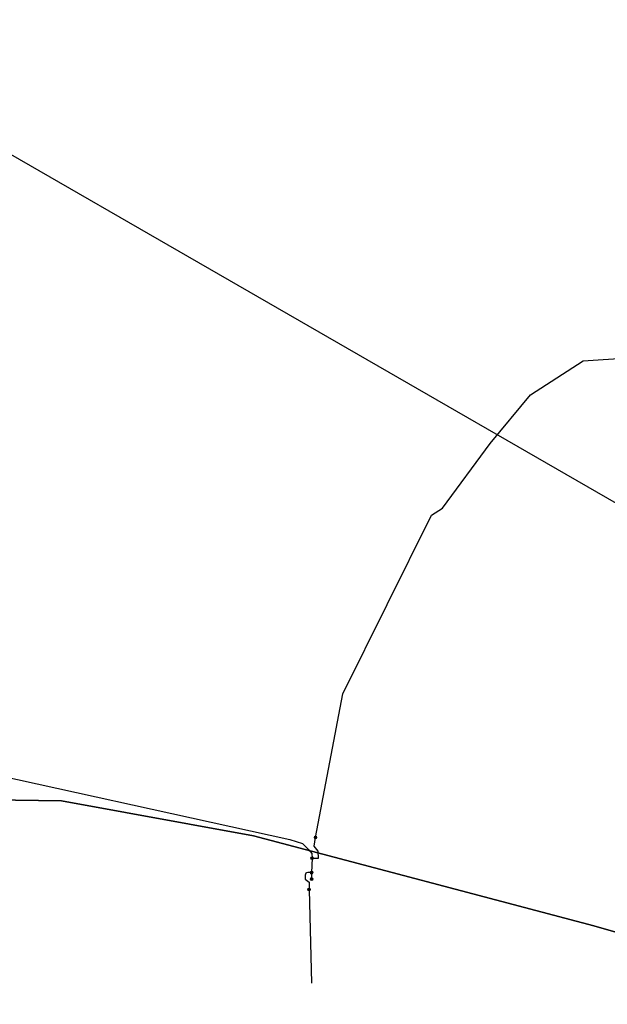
# Model space of a CAD drawing. Header units: metres. Extents: x 253430 to 254090, y 592748 to 593165.
# Tile 72 of 146: x 253909 to 253955, y 592749 to 592826. Entities that reach past the tile are written whole.
import ezdxf
from ezdxf.lldxf.tags import DXFTag

# ---------------------------------------------------------------- set-up
doc = ezdxf.new("R2010")
doc.units = ezdxf.units.M
for name, color, linetype in [('B-WE-KL-ET_LS-G', 190, 'KL-LS-SO'), ('B-WE-KL-ET_LS_HULPSTUK-S', 190, 'Continuous'), ('B-WE-KL-ET_LS_KABELBED-G', 190, 'Continuous'), ('B-WE-KL-ET_MS-G', 130, 'KL-MS-SO'), ('B-WE-KL-ET_MS_DUCT-G', 130, 'Continuous'), ('B-WE-KL-ET_MS_KABELBED-G', 130, 'Continuous'), ('B-WE-KL-ET_MS_MANTELBUIS-G', 130, 'Continuous'), ('B-WE-KL-GAS_LD-G', 50, 'KL-GAS_LD-SO'), ('B-WE-OG-INFO-G', 7, 'Continuous')]:
    doc.layers.add(name, color=color, linetype=linetype)
doc.styles.add('NLCS-ISO', font='txt')
doc.styles.get("Standard").update_dxf_attribs({"font": 'simplex.shx'})
tags = doc.linetypes.add('KL-GAS_LD-SO', pattern='A,4,-1,[69,NLCS.SHX,S=0.5,R=0,X=0,Y=0],-1,4,-1,["L",Standard,S=1,R=0,X=0.25,Y=-0.5],-2', length=13).pattern_tags.tags
tags[18] = DXFTag(74, 10)
tags = doc.linetypes.add('KL-LS-SO', pattern='A,4,-1,[103,NLCS.SHX,S=0.75,R=0,X=0,Y=0],-1,4,-1,["L",Standard,S=1,R=0,X=0,Y=-0.5],-2', length=13).pattern_tags.tags
tags[18] = DXFTag(74, 10)
tags = doc.linetypes.add('KL-MS-SO', pattern='A,4,-1,[103,NLCS.SHX,S=0.75,R=0,X=0,Y=0],-1,4,-1,["M",Standard,S=1,R=0,X=0,Y=-0.5],-2', length=13).pattern_tags.tags
tags[18] = DXFTag(74, 10)

# ---------------------------------------------------------------- blocks, each defined once
blk = doc.blocks.new('SKL-WTB_HULP_MOF-SO')
at = {"linetype": 'ByBlock', "lineweight": 18}
h = blk.add_hatch(color=0, dxfattribs=at)
h.dxf.hatch_style = 1
h.paths.add_polyline_path([(-0.5625, 0, 1), (0.5625, 0, 1)])
at = {"color": 0, "linetype": 'ByBlock', "lineweight": 18}
blk.add_circle((0, 0), 0.5625, dxfattribs=at)
at = {"color": 0, "linetype": 'ByBlock', "lineweight": 18, "style": 'NLCS-ISO', "flags": 1}
for tag, p in [('TYPE', (1.5, 0)), ('OMSCHRIJVING', (1.5, -3)), ('LABEL', (1.5, -1.5))]:
    blk.add_attdef(tag, p, '', height=1, dxfattribs=at)

msp = doc.modelspace()

# ---------------------------------------------------------------- linework, layer by layer
at = {"layer": 'B-WE-KL-ET_LS-G'}
for points in [[(253932.577, 592761.595), (253934.73, 592772.838), (253941.664, 592786.809), (253942.515, 592787.356), (253946.252, 592792.409), (253949.406, 592796.214), (253953.518, 592798.877), (253963.381, 592799.541), (253969.627, 592798.279), (253976.904, 592799.166)], [(253870.834, 592752.536), (253875.775, 592754.873), (253877.582, 592755.759), (253882.846, 592758.806), (253888.637, 592762.025), (253889.901, 592762.603), (253890.565, 592763.019), (253892.727, 592763.708), (253893.651, 592764.108), (253895.133, 592764.815), (253896.543, 592765.512), (253898.162, 592766.277), (253900.368, 592767.119), (253901.521, 592767.33), (253903.061, 592767.481), (253930.568, 592761.422), (253931.575, 592761.126), (253932.077, 592760.601), (253932.289, 592760.339), (253932.308, 592759.972), (253932.274, 592758.836)], [(253932.308, 592759.972), (253932.808, 592759.972), (253932.78, 592760.527), (253932.465, 592760.917), (253932.577, 592761.595)], [(253932.274, 592758.836), (253931.974, 592758.836), (253931.887, 592758.824), (253931.824, 592758.786), (253931.787, 592758.724), (253931.774, 592758.636), (253931.774, 592758.336), (253932.087, 592758.083), (253932.074, 592757.518)], [(253932.274, 592758.836), (253932.274, 592758.336)], [(253932.074, 592757.518), (253932.26, 592750.187)]]:
    msp.add_lwpolyline(points, dxfattribs=at)
at = {"layer": 'B-WE-KL-ET_LS_KABELBED-G'}
for points in [[(253900.368, 592767.119), (253901.521, 592767.33), (253903.061, 592767.481), (253930.568, 592761.422), (253931.575, 592761.126), (253932.077, 592760.601), (253932.289, 592760.339), (253932.308, 592759.972), (253932.274, 592758.836)], [(253932.274, 592758.836), (253931.974, 592758.836), (253931.887, 592758.824), (253931.824, 592758.786), (253931.787, 592758.724), (253931.774, 592758.636), (253931.774, 592758.336), (253932.087, 592758.083), (253932.074, 592757.518)], [(253932.274, 592758.836), (253932.274, 592758.336)], [(253932.074, 592757.518), (253932.26, 592750.187)]]:
    msp.add_lwpolyline(points, dxfattribs=at)
at = {"layer": 'B-WE-KL-ET_MS-G'}
for points in [[(253862.927, 592756.249), (253863.689, 592756.345), (253871.913, 592759.482), (253877.332, 592761.221), (253887.79, 592763.267), (253894.533, 592764.317), (253903.658, 592764.576), (253912.685, 592764.456), (253927.721, 592761.707), (253954.362, 592754.672), (253972.456, 592749.48)], [(253972.456, 592749.48), (253954.362, 592754.672), (253927.721, 592761.707), (253912.685, 592764.456), (253903.658, 592764.576), (253894.533, 592764.317), (253887.79, 592763.267), (253877.332, 592761.221), (253871.913, 592759.482), (253863.689, 592756.345), (253862.927, 592756.249)], [(253862.927, 592756.249), (253863.689, 592756.345), (253871.913, 592759.482), (253877.332, 592761.221), (253887.79, 592763.267), (253894.533, 592764.317), (253903.658, 592764.576), (253912.685, 592764.456), (253927.721, 592761.707), (253954.362, 592754.672), (253972.456, 592749.48)], [(253972.456, 592749.48), (253954.362, 592754.672), (253927.721, 592761.707), (253912.685, 592764.456), (253903.658, 592764.576), (253894.533, 592764.317), (253887.79, 592763.267), (253877.332, 592761.221), (253871.913, 592759.482), (253863.689, 592756.345), (253862.927, 592756.249)], [(253862.927, 592756.249), (253863.689, 592756.345), (253871.913, 592759.482), (253877.332, 592761.221), (253887.79, 592763.267), (253894.533, 592764.317), (253903.658, 592764.576), (253912.685, 592764.456), (253927.721, 592761.707), (253954.362, 592754.672), (253972.456, 592749.48)], [(253972.456, 592749.48), (253954.362, 592754.672), (253927.721, 592761.707), (253912.685, 592764.456), (253903.658, 592764.576), (253894.533, 592764.317), (253887.79, 592763.267), (253877.332, 592761.221), (253871.913, 592759.482), (253863.689, 592756.345), (253862.927, 592756.249)]]:
    msp.add_lwpolyline(points, dxfattribs=at)
at = {"layer": 'B-WE-KL-ET_MS_DUCT-G'}
msp.add_lwpolyline([(253863.689, 592756.345), (253871.913, 592759.482), (253877.332, 592761.221), (253887.79, 592763.267), (253894.533, 592764.317), (253903.658, 592764.576), (253912.685, 592764.456), (253927.721, 592761.707), (253954.362, 592754.672)], dxfattribs=at)
msp.add_lwpolyline([(253863.689, 592756.345), (253871.913, 592759.482), (253877.332, 592761.221), (253887.79, 592763.267), (253894.533, 592764.317), (253903.658, 592764.576), (253912.685, 592764.456), (253927.721, 592761.707), (253954.362, 592754.672)], dxfattribs=at)
at = {"layer": 'B-WE-KL-ET_MS_KABELBED-G'}
for points in [[(253863.689, 592756.345), (253871.913, 592759.482), (253877.332, 592761.221), (253887.79, 592763.267), (253894.533, 592764.317), (253903.658, 592764.576), (253912.685, 592764.456), (253927.721, 592761.707), (253954.362, 592754.672)], [(253954.362, 592754.672), (253972.456, 592749.48), (253975.501, 592748.534)]]:
    msp.add_lwpolyline(points, dxfattribs=at)
at = {"layer": 'B-WE-KL-ET_MS_MANTELBUIS-G'}
msp.add_lwpolyline([(253863.689, 592756.345), (253871.913, 592759.482), (253877.332, 592761.221), (253887.79, 592763.267), (253894.533, 592764.317), (253903.658, 592764.576), (253912.685, 592764.456), (253927.721, 592761.707), (253954.362, 592754.672)], dxfattribs=at)
msp.add_lwpolyline([(253863.689, 592756.345), (253871.913, 592759.482), (253877.332, 592761.221), (253887.79, 592763.267), (253894.533, 592764.317), (253903.658, 592764.576), (253912.685, 592764.456), (253927.721, 592761.707), (253954.362, 592754.672)], dxfattribs=at)
msp.add_lwpolyline([(253863.689, 592756.345), (253871.913, 592759.482), (253877.332, 592761.221), (253887.79, 592763.267), (253894.533, 592764.317), (253903.658, 592764.576), (253912.685, 592764.456), (253927.721, 592761.707), (253954.362, 592754.672)], dxfattribs=at)
at = {"layer": 'B-WE-KL-GAS_LD-G'}
msp.add_lwpolyline([(253884.248, 592825.581), (253899.906, 592820.014), (253900.368, 592819.826), (253900.81, 592819.596), (253960.061, 592785.468)], dxfattribs=at)
at = {"layer": 'B-WE-OG-INFO-G'}
msp.add_lwpolyline([(253863.689, 592756.345), (253871.913, 592759.482), (253877.332, 592761.221), (253887.79, 592763.267), (253894.533, 592764.317), (253903.658, 592764.576), (253912.685, 592764.456), (253927.721, 592761.707), (253954.362, 592754.672)], dxfattribs=at)
msp.add_lwpolyline([(253863.689, 592756.345), (253871.913, 592759.482), (253877.332, 592761.221), (253887.79, 592763.267), (253894.533, 592764.317), (253903.658, 592764.576), (253912.685, 592764.456), (253927.721, 592761.707), (253954.362, 592754.672)], dxfattribs=at)

# ---------------------------------------------------------------- block references
at = {"layer": 'B-WE-KL-ET_LS_HULPSTUK-S', "xscale": 0.2, "yscale": 0.2, "zscale": 0.2}
for p in [(253932.577, 592761.595), (253932.308, 592759.972), (253932.274, 592758.836), (253932.274, 592758.336), (253932.074, 592757.518)]:
    msp.add_blockref('SKL-WTB_HULP_MOF-SO', p, dxfattribs=at)

doc.saveas('drawing.dxf')
